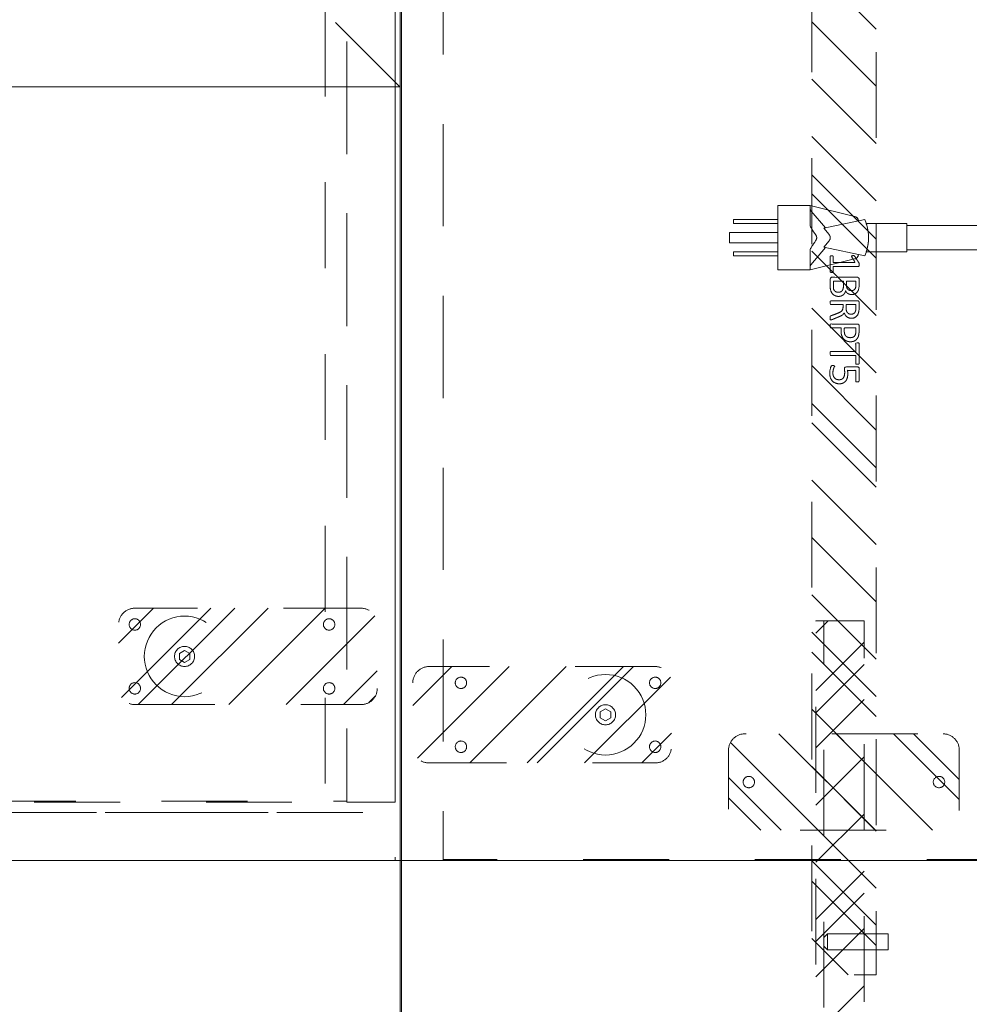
# Model space of a CAD drawing. Header units: inches. Extents: x -434 to -285, y -58 to 33.
# Tile 83 of 103: x -323 to -309, y 4 to 19. Entities that reach past the tile are written whole.
import ezdxf

# ---------------------------------------------------------------- set-up
doc = ezdxf.new("R2010")
doc.units = ezdxf.units.IN
doc.header["$LTSCALE"] = 32
doc.header["$MEASUREMENT"] = 0
doc.linetypes.add('Dash Style-1', pattern=[0.083328, 0.041656, -0.041672])
for name, color, linetype, lineweight in [('DashLine', 7, 'Dash Style-1', 13), ('DashLineFill', 7, 'Dash Style-1', 13), ('Drawing', 7, 'Continuous', 18), ('Metal-DeskStructure', 7, 'Continuous', 13), ('None', 7, 'Continuous', 18), ('SolidLine', 7, 'Continuous', 15)]:
    doc.layers.add(name, color=color, linetype=linetype, lineweight=lineweight)
pattern_1 = [(45, (0, 0), (-1.61302, 1.93572), []), (45, (-1.0608, 1.0608), (-0.472346, 0.416761), [])]

# ---------------------------------------------------------------- blocks, each defined once
blk = doc.blocks.new('1BP8DW-Leveler (2D)')
at = {"layer": 'DashLine', "flags": 128}
for points in [[(0.625, 0), (0.622, -0.061), (0.613, -0.122), (0.598, -0.181), (0.577, -0.239), (0.551, -0.295), (0.52, -0.347), (0.483, -0.396), (0.442, -0.442), (0.396, -0.483), (0.347, -0.52), (0.295, -0.551), (0.239, -0.577), (0.181, -0.598), (0.122, -0.613), (0.061, -0.622), (0, -0.625), (-0.061, -0.622), (-0.122, -0.613), (-0.181, -0.598), (-0.239, -0.577), (-0.295, -0.551), (-0.347, -0.52), (-0.396, -0.483), (-0.442, -0.442), (-0.483, -0.396), (-0.52, -0.347), (-0.551, -0.295), (-0.577, -0.239), (-0.598, -0.181), (-0.613, -0.122), (-0.622, -0.061), (-0.625, 0), (-0.622, 0.061), (-0.613, 0.122), (-0.598, 0.181), (-0.577, 0.239), (-0.551, 0.295), (-0.52, 0.347), (-0.483, 0.396), (-0.442, 0.442), (-0.396, 0.483), (-0.347, 0.52), (-0.295, 0.551), (-0.239, 0.577), (-0.181, 0.598), (-0.122, 0.613), (-0.061, 0.622), (0, 0.625), (0.061, 0.622), (0.122, 0.613), (0.181, 0.598), (0.239, 0.577), (0.295, 0.551), (0.347, 0.52), (0.396, 0.483), (0.442, 0.442), (0.483, 0.396), (0.52, 0.347), (0.551, 0.295), (0.577, 0.239), (0.598, 0.181), (0.613, 0.122), (0.622, 0.061)], [(0, 0.156), (0.015, 0.155), (0.03, 0.153), (0.045, 0.15), (0.06, 0.144), (0.074, 0.138), (0.087, 0.13), (0.099, 0.121), (0.11, 0.11), (0.121, 0.099), (0.13, 0.087), (0.138, 0.074), (0.144, 0.06), (0.15, 0.045), (0.153, 0.03), (0.155, 0.015), (0.156, 0), (0.155, -0.015), (0.153, -0.03), (0.15, -0.045), (0.144, -0.06), (0.138, -0.074), (0.13, -0.087), (0.121, -0.099), (0.11, -0.11), (0.099, -0.121), (0.087, -0.13), (0.074, -0.138), (0.06, -0.144), (0.045, -0.15), (0.03, -0.153), (0.015, -0.155), (0, -0.156), (-0.015, -0.155), (-0.03, -0.153), (-0.045, -0.15), (-0.06, -0.144), (-0.074, -0.138), (-0.087, -0.13), (-0.099, -0.121), (-0.11, -0.11), (-0.121, -0.099), (-0.13, -0.087), (-0.138, -0.074), (-0.144, -0.06), (-0.15, -0.045), (-0.153, -0.03), (-0.155, -0.015), (-0.156, 0), (-0.155, 0.015), (-0.153, 0.03), (-0.15, 0.045), (-0.144, 0.06), (-0.138, 0.074), (-0.13, 0.087), (-0.121, 0.099), (-0.11, 0.11), (-0.099, 0.121), (-0.087, 0.13), (-0.074, 0.138), (-0.06, 0.144), (-0.045, 0.15), (-0.03, 0.153), (-0.015, 0.155)], [(0, 0.094), (-0.081, 0.047), (-0.081, -0.047), (0, -0.094), (0.081, -0.047), (0.081, 0.047)]]:
    blk.add_lwpolyline(points, close=True, dxfattribs=at)
blk = doc.blocks.new('Slate-LSVS-Leveler (2D)')
at = {"layer": 'DashLineFill', "linetype": 'Continuous', "lineweight": 13}
h = blk.add_hatch(dxfattribs=at)
h.set_pattern_fill('Steel', color=253, style=0, pattern_type=2)
h.set_pattern_definition(pattern_1)
edge = h.paths.add_edge_path()
edge.add_arc((-2.74, 0.496), 0.252, 90, 180, ccw=False)
edge.add_line((-2.74, 0.748), (0.772, 0.748))
edge.add_arc((0.772, 0.496), 0.252, 0, 90, ccw=False)
edge.add_line((1.024, 0.496), (1.024, -0.496))
edge.add_arc((0.772, -0.496), 0.252, -90, 0, ccw=False)
edge.add_line((0.772, -0.748), (-2.74, -0.748))
edge.add_arc((-2.74, -0.496), 0.252, 180, 270, ccw=False)
edge.add_line((-2.992, -0.496), (-2.992, 0.496))
at = {"layer": 'DashLineFill', "flags": 128}
blk.add_lwpolyline([(-2.992, 0.496, -0.414214), (-2.74, 0.748), (0.772, 0.748, -0.414214), (1.024, 0.496), (1.024, -0.496, -0.414214), (0.772, -0.748), (-2.74, -0.748, -0.414214), (-2.992, -0.496)], format="xyb", close=True, dxfattribs=at)
at = {"layer": 'SolidLine', "flags": 128}
for points in [[(-2.244, 0.585), (-2.235, 0.584), (-2.227, 0.583), (-2.218, 0.581), (-2.21, 0.578), (-2.202, 0.574), (-2.195, 0.57), (-2.188, 0.565), (-2.181, 0.559), (-2.176, 0.552), (-2.17, 0.545), (-2.166, 0.538), (-2.162, 0.53), (-2.159, 0.522), (-2.157, 0.513), (-2.156, 0.505), (-2.156, 0.496), (-2.156, 0.487), (-2.157, 0.479), (-2.159, 0.47), (-2.162, 0.462), (-2.166, 0.454), (-2.17, 0.447), (-2.176, 0.44), (-2.181, 0.433), (-2.188, 0.428), (-2.195, 0.422), (-2.202, 0.418), (-2.21, 0.414), (-2.218, 0.411), (-2.227, 0.409), (-2.235, 0.408), (-2.244, 0.407), (-2.253, 0.408), (-2.261, 0.409), (-2.27, 0.411), (-2.278, 0.414), (-2.286, 0.418), (-2.293, 0.422), (-2.3, 0.428), (-2.307, 0.433), (-2.313, 0.44), (-2.318, 0.447), (-2.322, 0.454), (-2.326, 0.462), (-2.329, 0.47), (-2.331, 0.479), (-2.332, 0.487), (-2.333, 0.496), (-2.332, 0.505), (-2.331, 0.513), (-2.329, 0.522), (-2.326, 0.53), (-2.322, 0.538), (-2.318, 0.545), (-2.313, 0.552), (-2.307, 0.559), (-2.3, 0.565), (-2.293, 0.57), (-2.286, 0.574), (-2.278, 0.578), (-2.27, 0.581), (-2.261, 0.583), (-2.253, 0.584)], [(0.772, 0.585), (0.78, 0.584), (0.789, 0.583), (0.797, 0.581), (0.806, 0.578), (0.813, 0.574), (0.821, 0.57), (0.828, 0.565), (0.834, 0.559), (0.84, 0.552), (0.845, 0.545), (0.85, 0.538), (0.853, 0.53), (0.856, 0.522), (0.859, 0.513), (0.86, 0.505), (0.86, 0.496), (0.86, 0.487), (0.859, 0.479), (0.856, 0.47), (0.853, 0.462), (0.85, 0.454), (0.845, 0.447), (0.84, 0.44), (0.834, 0.433), (0.828, 0.428), (0.821, 0.422), (0.813, 0.418), (0.806, 0.414), (0.797, 0.411), (0.789, 0.409), (0.78, 0.408), (0.772, 0.407), (0.763, 0.408), (0.754, 0.409), (0.746, 0.411), (0.738, 0.414), (0.73, 0.418), (0.722, 0.422), (0.715, 0.428), (0.709, 0.433), (0.703, 0.44), (0.698, 0.447), (0.694, 0.454), (0.69, 0.462), (0.687, 0.47), (0.685, 0.479), (0.683, 0.487), (0.683, 0.496), (0.683, 0.505), (0.685, 0.513), (0.687, 0.522), (0.69, 0.53), (0.694, 0.538), (0.698, 0.545), (0.703, 0.552), (0.709, 0.559), (0.715, 0.565), (0.722, 0.57), (0.73, 0.574), (0.738, 0.578), (0.746, 0.581), (0.754, 0.583), (0.763, 0.584)], [(-2.244, -0.407), (-2.235, -0.408), (-2.227, -0.409), (-2.218, -0.411), (-2.21, -0.414), (-2.202, -0.418), (-2.195, -0.422), (-2.188, -0.428), (-2.181, -0.433), (-2.176, -0.44), (-2.17, -0.447), (-2.166, -0.454), (-2.162, -0.462), (-2.159, -0.47), (-2.157, -0.479), (-2.156, -0.487), (-2.156, -0.496), (-2.156, -0.505), (-2.157, -0.513), (-2.159, -0.522), (-2.162, -0.53), (-2.166, -0.538), (-2.17, -0.545), (-2.176, -0.552), (-2.181, -0.559), (-2.188, -0.565), (-2.195, -0.57), (-2.202, -0.574), (-2.21, -0.578), (-2.218, -0.581), (-2.227, -0.583), (-2.235, -0.584), (-2.244, -0.585), (-2.253, -0.584), (-2.261, -0.583), (-2.27, -0.581), (-2.278, -0.578), (-2.286, -0.574), (-2.293, -0.57), (-2.3, -0.565), (-2.307, -0.559), (-2.313, -0.552), (-2.318, -0.545), (-2.322, -0.538), (-2.326, -0.53), (-2.329, -0.522), (-2.331, -0.513), (-2.332, -0.505), (-2.333, -0.496), (-2.332, -0.487), (-2.331, -0.479), (-2.329, -0.47), (-2.326, -0.462), (-2.322, -0.454), (-2.318, -0.447), (-2.313, -0.44), (-2.307, -0.433), (-2.3, -0.428), (-2.293, -0.422), (-2.286, -0.418), (-2.278, -0.414), (-2.27, -0.411), (-2.261, -0.409), (-2.253, -0.408)], [(0.772, -0.407), (0.78, -0.408), (0.789, -0.409), (0.797, -0.411), (0.806, -0.414), (0.813, -0.418), (0.821, -0.422), (0.828, -0.428), (0.834, -0.433), (0.84, -0.44), (0.845, -0.447), (0.85, -0.454), (0.853, -0.462), (0.856, -0.47), (0.859, -0.479), (0.86, -0.487), (0.86, -0.496), (0.86, -0.505), (0.859, -0.513), (0.856, -0.522), (0.853, -0.53), (0.85, -0.538), (0.845, -0.545), (0.84, -0.552), (0.834, -0.559), (0.828, -0.565), (0.821, -0.57), (0.813, -0.574), (0.806, -0.578), (0.797, -0.581), (0.789, -0.583), (0.78, -0.584), (0.772, -0.585), (0.763, -0.584), (0.754, -0.583), (0.746, -0.581), (0.738, -0.578), (0.73, -0.574), (0.722, -0.57), (0.715, -0.565), (0.709, -0.559), (0.703, -0.552), (0.698, -0.545), (0.694, -0.538), (0.69, -0.53), (0.687, -0.522), (0.685, -0.513), (0.683, -0.505), (0.683, -0.496), (0.683, -0.487), (0.685, -0.479), (0.687, -0.47), (0.69, -0.462), (0.694, -0.454), (0.698, -0.447), (0.703, -0.44), (0.709, -0.433), (0.715, -0.428), (0.722, -0.422), (0.73, -0.418), (0.738, -0.414), (0.746, -0.411), (0.754, -0.409), (0.763, -0.408)]]:
    blk.add_lwpolyline(points, close=True, dxfattribs=at)
at = {"layer": 'DashLine', "color": 7}
blk.add_blockref('1BP8DW-Leveler (2D)', (0, 0), dxfattribs=at)
blk = doc.blocks.new('Group-18')
at = {"layer": 'DashLine', "flags": 128}
blk.add_lwpolyline([(1.083, -5.276), (16.87, -5.276), (16.87, -23.268), (1.083, -23.268)], close=True, dxfattribs=at)
blk = doc.blocks.new('Group-19')
at = {"layer": 'DashLine', "flags": 128}
blk.add_lwpolyline([(1.083, -5.276), (16.87, -5.276), (16.87, -23.268), (1.083, -23.268)], close=True, dxfattribs=at)
blk = doc.blocks.new('Group-20')
at = {"layer": 'DashLine', "flags": 128}
for points in [[(0, 0), (17.953, 0), (17.953, -23.11), (0, -23.11)], [(17.205, 0), (17.953, 0), (17.953, -23.11), (17.205, -23.11)], [(0.748, -3.76), (17.205, -3.76), (17.205, -23.091), (0.748, -23.091)], [(0.118, -23.268), (17.835, -23.268), (17.835, -24.016), (0.118, -24.016)]]:
    blk.add_lwpolyline(points, close=True, dxfattribs=at)
at = {"layer": 'None'}
for name in ['Group-18', 'Group-19']:
    blk.add_blockref(name, (0, 0), dxfattribs=at)
at = {"layer": 'None', "color": 7, "rotation": 180}
blk.add_blockref('Slate-LSVS-Leveler (2D)', (14.685, -20.846), dxfattribs=at)
blk = doc.blocks.new('Group-21')
at = {"layer": 'None'}
blk.add_blockref('Group-20', (0, 0), dxfattribs=at)
blk = doc.blocks.new('SL Low Storage (2D)-4')
at = {"layer": 'None'}
blk.add_blockref('Group-21', (0, 0), dxfattribs=at)
at = {"layer": 'Drawing', "color": 0, "flags": 1}
for tag in ['Catalog', 'Custom', 'Tag', 'Option1', 'Option2', 'Option3', 'Option4', 'Option5', 'Option6', 'Option7', 'Option8', 'Option9', 'Option10', 'Option11', 'Option12', 'FinishGroup', 'Discount', 'Item1', 'Item2', 'Item3', 'Item4', 'Item5', 'Item6', 'Item7', 'Item8', 'Item9', 'Item10', 'Item11', 'Item12', 'Item13', 'Item14', 'Item15', 'Item16', 'Item17', 'Item18', 'Item19', 'Item20', 'Item21', 'Item22', 'Item23', 'Item24', 'Item25']:
    blk.add_attdef(tag, (23.865, 16.462), '', height=0.00709, dxfattribs=at)
blk = doc.blocks.new('Group-22')
at = {"layer": 'DashLine', "flags": 128}
for points in [[(0, 0), (0.748, 0), (0.748, -24.016), (0, -24.016)], [(0, 0), (29.961, 0), (29.961, -24.016), (0, -24.016)], [(0.748, -8.091), (29.213, -8.091), (29.213, -23.996), (0.748, -23.996)]]:
    blk.add_lwpolyline(points, close=True, dxfattribs=at)
at = {"layer": 'None', "color": 7}
blk.add_blockref('Slate-LSVS-Leveler (2D)', (3.268, -21.752), dxfattribs=at)
blk = doc.blocks.new('Group-23')
at = {"layer": 'None'}
blk.add_blockref('Group-22', (0, 0), dxfattribs=at)
blk = doc.blocks.new('SL Low Storage (2D)-5')
at = {"layer": 'None'}
blk.add_blockref('Group-23', (0, 0), dxfattribs=at)
at = {"layer": 'Drawing', "color": 0, "flags": 1}
for tag in ['Catalog', 'Option1', 'Option2', 'Option3', 'Option4', 'Option5', 'Option6', 'Option7', 'Option8', 'Option9', 'Option10', 'Option11', 'Option12', 'Custom', 'Tag', 'FinishGroup', 'Discount', 'Item1', 'Item2', 'Item3', 'Item4', 'Item5', 'Item6', 'Item7', 'Item8', 'Item9', 'Item10', 'Item11', 'Item12', 'Item13', 'Item14', 'Item15', 'Item16', 'Item17', 'Item18', 'Item19', 'Item20', 'Item21', 'Item22', 'Item23', 'Item24', 'Item25']:
    blk.add_attdef(tag, (41.818, 20.056), '', height=0.00709, dxfattribs=at)
blk = doc.blocks.new('Group-78')
at = {"layer": 'SolidLine'}
for p, q in [((42.004, -12.008), (41.004, -11.008)), ((30.004, -12.008), (42.004, -12.008)), ((30.004, -12.008), (31.004, -13.008))]:
    blk.add_line(p, q, dxfattribs=at)
blk = doc.blocks.new('Group-79')
at = {"layer": 'SolidLine', "flags": 128}
blk.add_lwpolyline([(0, 0), (72.008, 0), (72.008, -24.016), (0, -24.016)], close=True, dxfattribs=at)
at = {"layer": 'SolidLine'}
blk.add_blockref('Group-78', (0, 0), dxfattribs=at)
blk = doc.blocks.new('Group-80')
at = {"layer": 'None'}
blk.add_blockref('Group-79', (0, 0), dxfattribs=at)
blk = doc.blocks.new('SL Lowboy Top (2D)-1')
at = {"layer": 'None'}
blk.add_blockref('Group-80', (0, 0), dxfattribs=at)
at = {"layer": 'Drawing', "color": 0, "flags": 1}
for tag in ['Catalog', 'Custom', 'FinishGroup', 'Discount', 'Tag', 'Item1', 'Item2', 'Item3', 'Item4', 'Item5', 'Item6', 'Item7', 'Item8', 'Item9', 'Item10', 'Item11', 'Item12', 'Item13', 'Item14', 'Item15', 'Item16', 'Item17', 'Item18', 'Item19', 'Item20', 'Item21', 'Item22', 'Item23', 'Item24', 'Item25', 'Option1', 'Option2', 'Option3', 'Option4', 'Option5', 'Option6', 'Option7', 'Option8', 'Option9', 'Option10', 'Option11', 'Option12']:
    blk.add_attdef(tag, (-0.112, 20.962), '', height=0.00709, dxfattribs=at)
blk = doc.blocks.new('Group-81')
at = {"layer": 'Drawing'}
blk.add_blockref('SL Lowboy Top (2D)-1', (-0.112, 44.977), dxfattribs=at)
at = {"layer": 'Drawing', "color": 0, "flags": 1}
for tag in ['Catalog', 'Custom', 'Tag', 'Option1', 'Option2', 'Option3', 'Option4', 'Option5', 'Option6', 'Option7', 'Option8', 'Option9', 'Option10', 'Option11', 'Option12', 'FinishGroup', 'Discount', 'Item1', 'Item2', 'Item3', 'Item4', 'Item5', 'Item6', 'Item7', 'Item8', 'Item9', 'Item10', 'Item11', 'Item12', 'Item13', 'Item14', 'Item15', 'Item16', 'Item17', 'Item18', 'Item19', 'Item20', 'Item21', 'Item22', 'Item23', 'Item24', 'Item25']:
    blk.add_attdef(tag, (-72.119, 20.962), '', height=0.00709, dxfattribs=at)
blk = doc.blocks.new('Group-44')
at = {"layer": 'SolidLine'}
for p, q in [((-9.206, 0.523), (-9.706, 0.523)), ((-9.706, 0.523), (-9.706, -0.477)), ((-9.206, 0.523), (-9.206, 0.203)), ((-8.515, 0.352), (-9.206, 0.523)), ((-9.206, 0.46), (-9.201, 0.454)), ((-9.194, 0.445), (-9.201, 0.454)), ((-9.187, 0.437), (-9.194, 0.445)), ((-8.968, 0.176), (-9.187, 0.437)), ((-8.509, 0.35), (-8.515, 0.352)), ((-8.503, 0.348), (-8.509, 0.35)), ((-8.497, 0.345), (-8.503, 0.348)), ((-8.492, 0.342), (-8.497, 0.345)), ((-8.486, 0.338), (-8.492, 0.342)), ((-8.481, 0.334), (-8.486, 0.338)), ((-8.477, 0.329), (-8.481, 0.334)), ((-8.472, 0.324), (-8.477, 0.329)), ((-8.469, 0.319), (-8.472, 0.324)), ((-8.465, 0.313), (-8.469, 0.319)), ((-8.462, 0.308), (-8.465, 0.313)), ((-8.46, 0.302), (-8.462, 0.308)), ((-10.393, 0.304), (-10.393, 0.241)), ((-9.706, 0.304), (-10.393, 0.304)), ((-9.706, 0.241), (-10.393, 0.241)), ((-9.206, 0.203), (-9.199, 0.189)), ((-9.199, 0.189), (-9.192, 0.178)), ((-9.192, 0.178), (-9.185, 0.166)), ((-9.178, 0.153), (-9.185, 0.166)), ((-9.17, 0.141), (-9.178, 0.153)), ((-8.357, 0.304), (-8.995, 0.17)), ((-8.995, 0.17), (-8.911, 0.07)), ((-8.458, 0.295), (-8.46, 0.302)), ((-8.457, 0.289), (-8.458, 0.295)), ((-8.456, 0.283), (-8.457, 0.289)), ((-8.336, 0.25), (-8.357, 0.304)), ((-8.333, 0.241), (-8.336, 0.25)), ((-8.32, 0.194), (-8.336, 0.25)), ((-7.706, 0.241), (-8.333, 0.241)), ((-8.333, 0.24), (-8.333, 0.241)), ((-8.333, 0.24), (-8.33, 0.231)), ((-8.328, 0.225), (-8.33, 0.231)), ((-8.327, 0.221), (-8.328, 0.225)), ((-8.326, 0.217), (-8.327, 0.221)), ((-8.324, 0.212), (-8.326, 0.217)), ((-8.324, 0.212), (-8.322, 0.202)), ((-8.322, 0.202), (-8.32, 0.195)), ((-8.32, 0.194), (-8.319, 0.19)), ((-8.319, 0.19), (-8.32, 0.194)), ((-8.308, 0.138), (-8.32, 0.194)), ((-8.316, 0.177), (-8.319, 0.19)), ((-8.316, 0.177), (-8.313, 0.163)), ((-8.31, 0.148), (-8.313, 0.163)), ((-7.706, 0.241), (-7.706, -0.196)), ((-4.526, 0.21), (-7.706, 0.21)), ((-9.706, 0.101), (-10.456, 0.101)), ((-10.456, 0.101), (-10.456, -0.056)), ((-9.17, 0.141), (-9.153, 0.116)), ((-9.153, 0.116), (-9.135, 0.09)), ((-9.12, 0.07), (-9.135, 0.09)), ((-9.118, 0.067), (-9.12, 0.07)), ((-9.118, 0.067), (-9.115, 0.063)), ((-9.113, 0.058), (-9.115, 0.063)), ((-9.113, 0.058), (-9.111, 0.055)), ((-9.11, 0.052), (-9.111, 0.055)), ((-9.108, 0.046), (-9.11, 0.052)), ((-9.107, 0.043), (-9.108, 0.046)), ((-9.108, -0.001), (-9.107, 0.002)), ((-9.106, 0.039), (-9.107, 0.043)), ((-9.107, 0.002), (-9.106, 0.006)), ((-9.105, 0.036), (-9.106, 0.039)), ((-9.106, 0.006), (-9.105, 0.009)), ((-9.105, 0.033), (-9.105, 0.036)), ((-9.104, 0.029), (-9.105, 0.033)), ((-9.105, 0.012), (-9.104, 0.016)), ((-9.105, 0.009), (-9.105, 0.012)), ((-9.104, 0.026), (-9.104, 0.029)), ((-9.104, 0.023), (-9.104, 0.026)), ((-9.104, 0.019), (-9.104, 0.023)), ((-9.104, 0.016), (-9.104, 0.019)), ((-8.909, 0.067), (-8.911, 0.07)), ((-8.909, 0.067), (-8.907, 0.064)), ((-8.907, 0.064), (-8.905, 0.061)), ((-8.905, 0.061), (-8.903, 0.058)), ((-8.902, 0.055), (-8.903, 0.058)), ((-8.902, 0.055), (-8.9, 0.052)), ((-8.9, 0.052), (-8.899, 0.049)), ((-8.897, 0.046), (-8.899, 0.049)), ((-8.896, 0.043), (-8.897, 0.046)), ((-8.896, 0.002), (-8.897, -0.001)), ((-8.896, 0.043), (-8.896, 0.039)), ((-8.896, 0.039), (-8.895, 0.036)), ((-8.895, 0.009), (-8.896, 0.006)), ((-8.896, 0.006), (-8.896, 0.002)), ((-8.894, 0.033), (-8.895, 0.036)), ((-8.894, 0.012), (-8.895, 0.009)), ((-8.894, 0.029), (-8.894, 0.033)), ((-8.894, 0.029), (-8.894, 0.026)), ((-8.894, 0.026), (-8.894, 0.023)), ((-8.894, 0.023), (-8.894, 0.019)), ((-8.894, 0.016), (-8.894, 0.019)), ((-8.894, 0.016), (-8.894, 0.012)), ((-8.31, 0.148), (-8.308, 0.139)), ((-8.306, 0.124), (-8.308, 0.138)), ((-8.301, 0.08), (-8.308, 0.138)), ((-8.308, 0.137), (-8.307, 0.135)), ((-8.306, 0.124), (-8.304, 0.115)), ((-8.303, 0.106), (-8.304, 0.115)), ((-8.302, 0.097), (-8.303, 0.106)), ((-8.301, 0.08), (-8.302, 0.097)), ((-8.301, 0.079), (-8.301, 0.08)), ((-8.301, 0.08), (-8.298, 0.023)), ((-8.3, 0.07), (-8.301, 0.079)), ((-8.301, -0.035), (-8.298, 0.023)), ((-8.299, 0.061), (-8.3, 0.07)), ((-8.299, 0.051), (-8.299, 0.061)), ((-8.299, 0.042), (-8.299, 0.051)), ((-8.298, 0.032), (-8.299, 0.042)), ((-8.299, 0.003), (-8.298, 0.013)), ((-8.299, -0.006), (-8.299, 0.003)), ((-8.298, 0.023), (-8.298, 0.032)), ((-8.298, 0.013), (-8.298, 0.023)), ((-9.706, -0.056), (-10.456, -0.056)), ((-9.199, -0.144), (-9.206, -0.158)), ((-9.199, -0.144), (-9.192, -0.133)), ((-9.194, -0.4), (-8.968, -0.131)), ((-9.185, -0.121), (-9.192, -0.133)), ((-9.185, -0.121), (-9.178, -0.108)), ((-9.17, -0.096), (-9.178, -0.108)), ((-9.17, -0.096), (-9.153, -0.071)), ((-9.153, -0.071), (-9.135, -0.045)), ((-9.12, -0.025), (-9.135, -0.045)), ((-9.12, -0.025), (-9.118, -0.022)), ((-9.118, -0.022), (-9.116, -0.019)), ((-9.115, -0.018), (-9.116, -0.019)), ((-9.113, -0.013), (-9.115, -0.018)), ((-9.113, -0.013), (-9.111, -0.01)), ((-9.111, -0.01), (-9.11, -0.007)), ((-9.11, -0.007), (-9.109, -0.004)), ((-9.108, -0.001), (-9.109, -0.004)), ((-8.911, -0.025), (-8.995, -0.125)), ((-8.995, -0.125), (-8.357, -0.259)), ((-8.909, -0.022), (-8.911, -0.025)), ((-8.907, -0.019), (-8.909, -0.022)), ((-8.907, -0.019), (-8.905, -0.016)), ((-8.903, -0.013), (-8.905, -0.016)), ((-8.902, -0.01), (-8.903, -0.013)), ((-8.9, -0.007), (-8.902, -0.01)), ((-8.899, -0.004), (-8.9, -0.007)), ((-8.897, -0.001), (-8.899, -0.004)), ((-8.336, -0.205), (-8.32, -0.149)), ((-8.32, -0.15), (-8.322, -0.157)), ((-8.32, -0.149), (-8.308, -0.093)), ((-8.319, -0.145), (-8.32, -0.149)), ((-8.32, -0.149), (-8.319, -0.145)), ((-8.319, -0.145), (-8.316, -0.132)), ((-8.313, -0.118), (-8.316, -0.132)), ((-8.31, -0.103), (-8.313, -0.118)), ((-8.31, -0.103), (-8.308, -0.093)), ((-8.308, -0.093), (-8.301, -0.035)), ((-8.308, -0.093), (-8.306, -0.078)), ((-8.306, -0.078), (-8.304, -0.07)), ((-8.304, -0.07), (-8.303, -0.061)), ((-8.303, -0.061), (-8.302, -0.052)), ((-8.302, -0.052), (-8.301, -0.035)), ((-8.301, -0.035), (-8.3, -0.025)), ((-8.3, -0.025), (-8.299, -0.015)), ((-8.299, -0.015), (-8.299, -0.006)), ((-10.393, -0.196), (-10.393, -0.259)), ((-9.706, -0.196), (-10.393, -0.196)), ((-9.706, -0.259), (-10.393, -0.259)), ((-9.206, -0.477), (-9.206, -0.158)), ((-8.515, -0.307), (-8.509, -0.305)), ((-8.509, -0.305), (-8.503, -0.303)), ((-8.503, -0.303), (-8.497, -0.3)), ((-8.497, -0.3), (-8.492, -0.297)), ((-8.492, -0.297), (-8.486, -0.293)), ((-8.486, -0.293), (-8.481, -0.289)), ((-8.481, -0.289), (-8.477, -0.284)), ((-8.477, -0.284), (-8.472, -0.279)), ((-8.472, -0.279), (-8.469, -0.274)), ((-8.469, -0.274), (-8.465, -0.268)), ((-8.465, -0.268), (-8.462, -0.263)), ((-8.462, -0.263), (-8.46, -0.256)), ((-8.46, -0.256), (-8.458, -0.25)), ((-8.458, -0.25), (-8.457, -0.244)), ((-8.457, -0.244), (-8.456, -0.238)), ((-8.357, -0.259), (-8.336, -0.205)), ((-8.336, -0.205), (-8.333, -0.196)), ((-8.333, -0.196), (-8.332, -0.193)), ((-7.706, -0.196), (-8.333, -0.196)), ((-8.332, -0.193), (-8.331, -0.189)), ((-8.33, -0.186), (-8.331, -0.189)), ((-8.328, -0.18), (-8.33, -0.186)), ((-8.327, -0.176), (-8.328, -0.18)), ((-8.327, -0.176), (-8.324, -0.167)), ((-8.324, -0.167), (-8.322, -0.157)), ((-4.526, -0.165), (-7.706, -0.165)), ((-9.206, -0.477), (-8.515, -0.307)), ((-9.206, -0.415), (-9.201, -0.408)), ((-9.194, -0.4), (-9.201, -0.408)), ((-9.206, -0.477), (-9.706, -0.477))]:
    blk.add_line(p, q, dxfattribs=at)
blk = doc.blocks.new('MP-Plug (2D)')
at = {"layer": 'SolidLine', "color": 7}
blk.add_blockref('Group-44', (0, 0), dxfattribs=at)
blk = doc.blocks.new('Group-63')
at = {"layer": 'DashLine'}
for p, q in [((20.086, 0.689), (19.836, 0.689)), ((19.836, 0.689), (19.836, -0.255)), ((20.086, -0.255), (20.086, 0.689)), ((19.836, -0.255), (19.892, -0.311)), ((19.84, -0.255), (19.836, -0.255)), ((19.852, -0.255), (19.84, -0.255)), ((19.872, -0.255), (19.852, -0.255)), ((19.898, -0.255), (19.872, -0.255)), ((19.928, -0.255), (19.898, -0.255)), ((19.961, -0.255), (19.928, -0.255)), ((19.993, -0.255), (19.961, -0.255)), ((20.023, -0.255), (19.993, -0.255)), ((20.049, -0.255), (20.023, -0.255)), ((20.029, -0.311), (20.086, -0.255)), ((20.069, -0.255), (20.049, -0.255)), ((20.081, -0.255), (20.069, -0.255)), ((20.086, -0.255), (20.081, -0.255)), ((19.901, -0.311), (19.892, -0.311)), ((19.912, -0.311), (19.901, -0.311)), ((19.926, -0.311), (19.912, -0.311)), ((19.943, -0.311), (19.926, -0.311)), ((19.978, -0.311), (19.943, -0.311)), ((19.995, -0.311), (19.978, -0.311)), ((20.009, -0.311), (19.995, -0.311)), ((20.02, -0.311), (20.009, -0.311)), ((20.027, -0.311), (20.02, -0.311)), ((20.029, -0.311), (20.027, -0.311))]:
    blk.add_line(p, q, dxfattribs=at)
blk = doc.blocks.new('Group-64')
at = {"layer": 'Metal-DeskStructure', "color": 7}
for points, knots in [([(9.57, -0.189), (9.57, -0.197), (9.568, -0.211), (9.559, -0.213), (9.44, -0.213), (9.321, -0.213), (9.318, -0.212), (9.314, -0.206), (9.312, -0.197), (9.312, -0.184), (9.314, -0.175), (9.316, -0.169), (9.321, -0.165), (9.37, -0.165), (9.417, -0.165), (9.417, 0.004), (9.417, 0.174), (9.374, 0.148), (9.331, 0.122), (9.325, 0.121), (9.316, 0.119), (9.312, 0.122), (9.31, 0.133), (9.31, 0.146), (9.31, 0.156), (9.312, 0.161), (9.316, 0.165), (9.319, 0.167), (9.371, 0.2), (9.423, 0.233), (9.425, 0.235), (9.428, 0.235), (9.434, 0.237), (9.451, 0.237), (9.469, 0.237), (9.474, 0.233), (9.476, 0.229), (9.476, 0.031), (9.476, -0.165), (9.517, -0.165), (9.561, -0.165), (9.565, -0.169), (9.569, -0.175), (9.57, -0.184), (9.57, -0.189)], [0, 0, 0, 0.00261, 0.007831, 0.010441, 0.176195, 0.178805, 0.181415, 0.184026, 0.186636, 0.188594, 0.190551, 0.192509, 0.194467, 0.244389, 0.244389, 0.424498, 0.424498, 0.47805, 0.47805, 0.484241, 0.490432, 0.496622, 0.502813, 0.507071, 0.510941, 0.514811, 0.518682, 0.518682, 0.576295, 0.576295, 0.578743, 0.58119, 0.583638, 0.590247, 0.593184, 0.596122, 0.599059, 0.911881, 0.911881, 0.976501, 0.982376, 0.988251, 0.994125, 1, 1, 1]), ([(9.942, -0.084), (9.942, -0.106), (9.93, -0.141), (9.912, -0.171), (9.884, -0.191), (9.835, -0.213), (9.727, -0.213), (9.661, -0.213), (9.646, -0.202), (9.646, 0.011), (9.646, 0.224), (9.661, 0.235), (9.719, 0.235), (9.811, 0.235), (9.862, 0.218), (9.895, 0.191), (9.914, 0.148), (9.914, 0.106), (9.906, 0.076), (9.892, 0.052), (9.868, 0.032), (9.855, 0.026), (9.873, 0.023), (9.905, 0.004), (9.929, -0.023), (9.942, -0.062), (9.942, -0.084)], [0, 0, 0, 0.031455, 0.06291, 0.094366, 0.125821, 0.188731, 0.266159, 0.275837, 0.285516, 0.435531, 0.44521, 0.454888, 0.521427, 0.574659, 0.627891, 0.681123, 0.734355, 0.762747, 0.791139, 0.819531, 0.847924, 0.847924, 0.885943, 0.923962, 0.961981, 1, 1, 1]), ([(9.853, 0.115), (9.853, 0.132), (9.844, 0.157), (9.823, 0.176), (9.792, 0.185), (9.737, 0.185), (9.705, 0.185), (9.705, 0.113), (9.705, 0.041), (9.739, 0.041), (9.796, 0.041), (9.825, 0.052), (9.844, 0.073), (9.853, 0.1), (9.853, 0.115)], [0, 0, 0, 0.074499, 0.148998, 0.223496, 0.297995, 0.395417, 0.395417, 0.61891, 0.61891, 0.724928, 0.793696, 0.862464, 0.931232, 1, 1, 1]), ([(10.308, -0.204), (10.308, -0.208), (10.306, -0.212), (10.299, -0.213), (10.286, -0.215), (10.267, -0.215), (10.256, -0.213), (10.249, -0.212), (10.245, -0.206), (10.243, -0.201), (10.223, -0.148), (10.203, -0.095), (10.195, -0.077), (10.181, -0.047), (10.158, -0.025), (10.129, -0.014), (10.089, -0.014), (10.07, -0.014), (10.07, -0.109), (10.07, -0.208), (10.066, -0.212), (10.059, -0.213), (10.048, -0.215), (10.031, -0.215), (10.02, -0.213), (10.013, -0.212), (10.009, -0.208), (10.009, 0.003), (10.009, 0.224), (10.024, 0.235), (10.079, 0.235), (10.144, 0.235), (10.166, 0.233), (10.175, 0.231), (10.201, 0.228), (10.241, 0.207), (10.267, 0.178), (10.282, 0.139), (10.282, 0.095), (10.269, 0.058), (10.247, 0.03), (10.214, 0.012), (10.195, 0.004), (10.206, -0.001), (10.225, -0.016), (10.24, -0.036), (10.253, -0.064), (10.26, -0.081), (10.28, -0.129), (10.3, -0.178), (10.306, -0.191), (10.308, -0.202), (10.308, -0.204)], [0, 0, 0, 0.004018, 0.008035, 0.012053, 0.01607, 0.020088, 0.024105, 0.028123, 0.03214, 0.03214, 0.070951, 0.070951, 0.084634, 0.098317, 0.112001, 0.125684, 0.138745, 0.138745, 0.202807, 0.205295, 0.207782, 0.21027, 0.212758, 0.214748, 0.216739, 0.218729, 0.220719, 0.332671, 0.339637, 0.346603, 0.391882, 0.407555, 0.423229, 0.423229, 0.466696, 0.510164, 0.553631, 0.597099, 0.640566, 0.684033, 0.727501, 0.770968, 0.770968, 0.798042, 0.825115, 0.852188, 0.879262, 0.879262, 0.958132, 0.958132, 0.979066, 1, 1, 1]), ([(10.219, 0.109), (10.219, 0.137), (10.195, 0.172), (10.168, 0.181), (10.158, 0.183), (10.136, 0.185), (10.095, 0.185), (10.07, 0.185), (10.07, 0.109), (10.07, 0.034), (10.098, 0.034), (10.151, 0.034), (10.184, 0.045), (10.208, 0.067), (10.219, 0.095), (10.219, 0.109)], [0, 0, 0, 0.142515, 0.285031, 0.285031, 0.330993, 0.376955, 0.445899, 0.445899, 0.655281, 0.655281, 0.734439, 0.800829, 0.867219, 0.93361, 1, 1, 1]), ([(10.646, 0.104), (10.646, 0.069), (10.624, 0.015), (10.583, -0.022), (10.524, -0.044), (10.457, -0.044), (10.432, -0.044), (10.432, -0.124), (10.432, -0.208), (10.428, -0.212), (10.421, -0.213), (10.41, -0.215), (10.393, -0.215), (10.382, -0.213), (10.375, -0.212), (10.371, -0.208), (10.371, 0.002), (10.371, 0.222), (10.386, 0.235), (10.443, 0.235), (10.506, 0.235), (10.531, 0.231), (10.568, 0.224), (10.605, 0.202), (10.633, 0.17), (10.646, 0.128), (10.646, 0.104)], [0, 0, 0, 0.066268, 0.132535, 0.198803, 0.26507, 0.303966, 0.303966, 0.429297, 0.43506, 0.440822, 0.446584, 0.452347, 0.456957, 0.461567, 0.466177, 0.470786, 0.728938, 0.745073, 0.761208, 0.845107, 0.870922, 0.896738, 0.922553, 0.948369, 0.974184, 1, 1, 1]), ([(10.583, 0.098), (10.583, 0.126), (10.563, 0.163), (10.533, 0.18), (10.502, 0.185), (10.459, 0.185), (10.432, 0.185), (10.432, 0.096), (10.432, 0.006), (10.459, 0.006), (10.511, 0.006), (10.548, 0.019), (10.572, 0.045), (10.583, 0.078), (10.583, 0.098)], [0, 0, 0, 0.053098, 0.106195, 0.159293, 0.212391, 0.297937, 0.297937, 0.584068, 0.584068, 0.669615, 0.752211, 0.834807, 0.917404, 1, 1, 1]), ([(10.996, 0.209), (10.996, 0.203), (10.996, 0.193), (10.992, 0.187), (10.987, 0.183), (10.922, 0.183), (10.859, 0.183), (10.859, -0.01), (10.859, -0.208), (10.856, -0.212), (10.848, -0.213), (10.837, -0.215), (10.82, -0.215), (10.809, -0.213), (10.802, -0.212), (10.798, -0.208), (10.798, -0.01), (10.798, 0.183), (10.736, 0.183), (10.671, 0.183), (10.665, 0.187), (10.664, 0.193), (10.662, 0.202), (10.662, 0.215), (10.664, 0.226), (10.665, 0.231), (10.671, 0.235), (10.829, 0.235), (10.987, 0.235), (10.992, 0.231), (10.996, 0.226), (10.996, 0.215), (10.996, 0.209)], [0, 0, 0, 0.003046, 0.005389, 0.007733, 0.010076, 0.089744, 0.089744, 0.335779, 0.340465, 0.345152, 0.349838, 0.354524, 0.360382, 0.36624, 0.372099, 0.377957, 0.6855, 0.6855, 0.785085, 0.788014, 0.790943, 0.793872, 0.796801, 0.798998, 0.801195, 0.803391, 0.805588, 0.991213, 0.99341, 0.995606, 0.997803, 1, 1, 1]), ([(11.299, -0.07), (11.299, -0.105), (11.275, -0.162), (11.23, -0.201), (11.169, -0.221), (11.11, -0.221), (11.073, -0.213), (11.044, -0.206), (11.025, -0.197), (11.02, -0.193), (11.018, -0.188), (11.016, -0.182), (11.016, -0.172), (11.016, -0.162), (11.018, -0.153), (11.02, -0.145), (11.024, -0.143), (11.029, -0.143), (11.044, -0.153), (11.068, -0.162), (11.105, -0.171), (11.153, -0.171), (11.191, -0.16), (11.219, -0.136), (11.236, -0.101), (11.236, -0.053), (11.223, -0.022), (11.195, 0.001), (11.151, 0.012), (11.101, 0.012), (11.07, 0.008), (11.048, 0.008), (11.038, 0.017), (11.038, 0.121), (11.038, 0.224), (11.049, 0.235), (11.159, 0.235), (11.262, 0.235), (11.265, 0.231), (11.269, 0.226), (11.271, 0.215), (11.271, 0.196), (11.263, 0.183), (11.174, 0.183), (11.09, 0.183), (11.09, 0.12), (11.09, 0.056), (11.103, 0.058), (11.129, 0.06), (11.184, 0.06), (11.241, 0.041), (11.278, 0.008), (11.299, -0.04), (11.299, -0.07)], [0, 0, 0, 0.016248, 0.032495, 0.048743, 0.064991, 0.07474, 0.084488, 0.094237, 0.103985, 0.113734, 0.123483, 0.133231, 0.143955, 0.155653, 0.167352, 0.17905, 0.190748, 0.214145, 0.237542, 0.260938, 0.284335, 0.304389, 0.324444, 0.344498, 0.364552, 0.381743, 0.398934, 0.416124, 0.433315, 0.445134, 0.456952, 0.465394, 0.473836, 0.532936, 0.541379, 0.549822, 0.625104, 0.627919, 0.630733, 0.633547, 0.636362, 0.642928, 0.649495, 0.749089, 0.749089, 0.824606, 0.824606, 0.840082, 0.855558, 0.891668, 0.927779, 0.963889, 1, 1, 1]), ([(9.879, -0.088), (9.879, -0.068), (9.866, -0.038), (9.842, -0.018), (9.805, -0.007), (9.741, -0.007), (9.705, -0.007), (9.705, -0.085), (9.705, -0.164), (9.749, -0.164), (9.833, -0.164), (9.866, -0.136), (9.879, -0.106), (9.879, -0.088)], [0, 0, 0, 0.079156, 0.158312, 0.237468, 0.316624, 0.419526, 0.419526, 0.643799, 0.643799, 0.767809, 0.883905, 0.941952, 1, 1, 1])]:
    blk.add_open_spline(points, degree=2, knots=knots, dxfattribs=at)
blk = doc.blocks.new('1BRPT5-RightBeam (2D)')
at = {"layer": 'DashLineFill', "linetype": 'Continuous', "lineweight": 13}
h = blk.add_hatch(dxfattribs=at)
h.set_pattern_fill('Steel', color=253, style=0, pattern_type=2)
h.set_pattern_definition(pattern_1)
edge = h.paths.add_edge_path()
edge.add_arc((16.982, 1.541), 0.25, 90, 180, ccw=False)
edge.add_line((16.982, 1.791), (17.978, 1.791))
edge.add_arc((17.978, 1.541), 0.25, 0, 90, ccw=False)
edge.add_line((18.228, 1.541), (18.228, -1.541))
edge.add_arc((17.978, -1.541), 0.25, 270, 360, ccw=False)
edge.add_line((17.978, -1.791), (16.982, -1.791))
edge.add_arc((16.982, -1.541), 0.25, 180, 270, ccw=False)
edge.add_line((16.732, -1.541), (16.732, 1.541))
h = blk.add_hatch(dxfattribs=at)
h.set_pattern_fill('Steel', color=253, style=0, pattern_type=2)
h.set_pattern_definition(pattern_1)
h.paths.add_polyline_path([(-1.85, 0.5), (20.472, 0.5), (20.472, -0.5), (-1.85, -0.5)])
at = {"layer": 'DashLineFill'}
for p, q in [((2.362, 0.5), (2.362, -0.5)), ((3.386, 0.5), (3.386, -0.5))]:
    blk.add_line(p, q, dxfattribs=at)
at = {"layer": 'DashLineFill', "flags": 128}
blk.add_lwpolyline([(16.732, 1.541, -0.414214), (16.982, 1.791), (17.978, 1.791, -0.414214), (18.228, 1.541), (18.228, -1.541, -0.414214), (17.978, -1.791), (16.982, -1.791, -0.414214), (16.732, -1.541)], format="xyb", close=True, dxfattribs=at)
blk.add_lwpolyline([(-1.85, 0.5), (20.472, 0.5), (20.472, -0.5), (-1.85, -0.5)], close=True, dxfattribs=at)
at = {"layer": 'SolidLine', "flags": 128}
for points in [[(17.569, 1.476), (17.568, 1.468), (17.567, 1.459), (17.565, 1.451), (17.562, 1.442), (17.558, 1.435), (17.554, 1.427), (17.549, 1.42), (17.543, 1.414), (17.537, 1.408), (17.53, 1.403), (17.522, 1.398), (17.514, 1.395), (17.506, 1.392), (17.498, 1.389), (17.489, 1.388), (17.48, 1.388), (17.472, 1.388), (17.463, 1.389), (17.455, 1.392), (17.446, 1.395), (17.439, 1.398), (17.431, 1.403), (17.424, 1.408), (17.418, 1.414), (17.412, 1.42), (17.407, 1.427), (17.402, 1.435), (17.398, 1.442), (17.396, 1.451), (17.393, 1.459), (17.392, 1.468), (17.392, 1.476), (17.392, 1.485), (17.393, 1.494), (17.396, 1.502), (17.398, 1.51), (17.402, 1.518), (17.407, 1.526), (17.412, 1.533), (17.418, 1.539), (17.424, 1.545), (17.431, 1.55), (17.439, 1.555), (17.446, 1.558), (17.455, 1.561), (17.463, 1.563), (17.472, 1.565), (17.48, 1.565), (17.489, 1.565), (17.498, 1.563), (17.506, 1.561), (17.514, 1.558), (17.522, 1.555), (17.53, 1.55), (17.537, 1.545), (17.543, 1.539), (17.549, 1.533), (17.554, 1.526), (17.558, 1.518), (17.562, 1.51), (17.565, 1.502), (17.567, 1.494), (17.568, 1.485)], [(-1.177, -0.373), (-1.213, -0.369), (-1.249, -0.361), (-1.284, -0.349), (-1.317, -0.334), (-1.349, -0.316), (-1.379, -0.295), (-1.407, -0.271), (-1.433, -0.245), (-1.455, -0.216), (-1.475, -0.185), (-1.491, -0.152), (-1.505, -0.118), (-1.514, -0.082), (-1.521, -0.046), (-1.524, -0.009), (-1.523, 0.027), (-1.518, 0.064), (-1.51, 0.099), (-1.499, 0.134), (-1.484, 0.168), (-1.466, 0.2), (-1.445, 0.23), (-1.421, 0.258), (-1.394, 0.283), (-1.365, 0.306), (-1.334, 0.325), (-1.301, 0.342), (-1.267, 0.355), (-1.232, 0.365), (-1.196, 0.371), (-1.159, 0.374), (-1.122, 0.373), (-1.086, 0.369), (-1.05, 0.361), (-1.015, 0.349), (-0.982, 0.334), (-0.95, 0.316), (-0.92, 0.295), (-0.892, 0.271), (-0.867, 0.245), (-0.844, 0.216), (-0.824, 0.185), (-0.808, 0.152), (-0.795, 0.118), (-0.785, 0.082), (-0.778, 0.046), (-0.776, 0.009), (-0.777, -0.027), (-0.781, -0.064), (-0.789, -0.099), (-0.801, -0.134), (-0.815, -0.168), (-0.833, -0.2), (-0.855, -0.23), (-0.878, -0.258), (-0.905, -0.283), (-0.934, -0.306), (-0.965, -0.325), (-0.998, -0.342), (-1.032, -0.355), (-1.067, -0.365), (-1.104, -0.371), (-1.14, -0.374)], [(1.122, -0.373), (1.086, -0.369), (1.05, -0.361), (1.015, -0.349), (0.982, -0.334), (0.95, -0.316), (0.92, -0.295), (0.892, -0.271), (0.867, -0.245), (0.844, -0.216), (0.824, -0.185), (0.808, -0.152), (0.795, -0.118), (0.785, -0.082), (0.778, -0.046), (0.776, -0.009), (0.777, 0.027), (0.781, 0.064), (0.789, 0.099), (0.801, 0.134), (0.815, 0.168), (0.833, 0.2), (0.855, 0.23), (0.878, 0.258), (0.905, 0.283), (0.934, 0.306), (0.965, 0.325), (0.998, 0.342), (1.032, 0.355), (1.067, 0.365), (1.104, 0.371), (1.14, 0.374), (1.177, 0.373), (1.213, 0.369), (1.249, 0.361), (1.284, 0.349), (1.317, 0.334), (1.349, 0.316), (1.379, 0.295), (1.407, 0.271), (1.433, 0.245), (1.455, 0.216), (1.475, 0.185), (1.491, 0.152), (1.505, 0.118), (1.514, 0.082), (1.521, 0.046), (1.524, 0.009), (1.523, -0.027), (1.518, -0.064), (1.51, -0.099), (1.499, -0.134), (1.484, -0.168), (1.466, -0.2), (1.445, -0.23), (1.421, -0.258), (1.394, -0.283), (1.365, -0.306), (1.334, -0.325), (1.301, -0.342), (1.267, -0.355), (1.232, -0.365), (1.196, -0.371), (1.159, -0.374)], [(-1.15, -0.131), (-1.162, -0.13), (-1.175, -0.128), (-1.188, -0.125), (-1.2, -0.121), (-1.211, -0.115), (-1.222, -0.109), (-1.233, -0.101), (-1.242, -0.093), (-1.251, -0.083), (-1.258, -0.073), (-1.265, -0.062), (-1.27, -0.05), (-1.275, -0.038), (-1.278, -0.026), (-1.28, -0.013), (-1.28, 0), (-1.28, 0.013), (-1.278, 0.026), (-1.275, 0.038), (-1.27, 0.05), (-1.265, 0.062), (-1.258, 0.073), (-1.251, 0.083), (-1.242, 0.093), (-1.233, 0.101), (-1.222, 0.109), (-1.211, 0.115), (-1.2, 0.121), (-1.188, 0.125), (-1.175, 0.128), (-1.162, 0.13), (-1.15, 0.131), (-1.137, 0.13), (-1.124, 0.128), (-1.112, 0.125), (-1.1, 0.121), (-1.088, 0.115), (-1.077, 0.109), (-1.067, 0.101), (-1.057, 0.093), (-1.048, 0.083), (-1.041, 0.073), (-1.034, 0.062), (-1.029, 0.05), (-1.024, 0.038), (-1.021, 0.026), (-1.019, 0.013), (-1.019, 0), (-1.019, -0.013), (-1.021, -0.026), (-1.024, -0.038), (-1.029, -0.05), (-1.034, -0.062), (-1.041, -0.073), (-1.048, -0.083), (-1.057, -0.093), (-1.067, -0.101), (-1.077, -0.109), (-1.088, -0.115), (-1.1, -0.121), (-1.112, -0.125), (-1.124, -0.128), (-1.137, -0.13)], [(1.28, 0), (1.28, -0.013), (1.278, -0.026), (1.275, -0.038), (1.27, -0.05), (1.265, -0.062), (1.258, -0.073), (1.251, -0.083), (1.242, -0.093), (1.233, -0.101), (1.222, -0.109), (1.211, -0.115), (1.2, -0.121), (1.188, -0.125), (1.175, -0.128), (1.162, -0.13), (1.15, -0.131), (1.137, -0.13), (1.124, -0.128), (1.112, -0.125), (1.1, -0.121), (1.088, -0.115), (1.077, -0.109), (1.067, -0.101), (1.057, -0.093), (1.048, -0.083), (1.041, -0.073), (1.034, -0.062), (1.029, -0.05), (1.024, -0.038), (1.021, -0.026), (1.019, -0.013), (1.019, 0), (1.019, 0.013), (1.021, 0.026), (1.024, 0.038), (1.029, 0.05), (1.034, 0.062), (1.041, 0.073), (1.048, 0.083), (1.057, 0.093), (1.067, 0.101), (1.077, 0.109), (1.088, 0.115), (1.1, 0.121), (1.112, 0.125), (1.124, 0.128), (1.137, 0.13), (1.15, 0.131), (1.162, 0.13), (1.175, 0.128), (1.188, 0.125), (1.2, 0.121), (1.211, 0.115), (1.222, 0.109), (1.233, 0.101), (1.242, 0.093), (1.251, 0.083), (1.258, 0.073), (1.265, 0.062), (1.27, 0.05), (1.275, 0.038), (1.278, 0.026), (1.28, 0.013)], [(17.569, -1.476), (17.568, -1.485), (17.567, -1.494), (17.565, -1.502), (17.562, -1.51), (17.558, -1.518), (17.554, -1.526), (17.549, -1.533), (17.543, -1.539), (17.537, -1.545), (17.53, -1.55), (17.522, -1.555), (17.514, -1.558), (17.506, -1.561), (17.498, -1.563), (17.489, -1.565), (17.48, -1.565), (17.472, -1.565), (17.463, -1.563), (17.455, -1.561), (17.446, -1.558), (17.439, -1.555), (17.431, -1.55), (17.424, -1.545), (17.418, -1.539), (17.412, -1.533), (17.407, -1.526), (17.402, -1.518), (17.398, -1.51), (17.396, -1.502), (17.393, -1.494), (17.392, -1.485), (17.392, -1.476), (17.392, -1.468), (17.393, -1.459), (17.396, -1.451), (17.398, -1.442), (17.402, -1.435), (17.407, -1.427), (17.412, -1.42), (17.418, -1.414), (17.424, -1.408), (17.431, -1.403), (17.439, -1.398), (17.446, -1.395), (17.455, -1.392), (17.463, -1.389), (17.472, -1.388), (17.48, -1.388), (17.489, -1.388), (17.498, -1.389), (17.506, -1.392), (17.514, -1.395), (17.522, -1.398), (17.53, -1.403), (17.537, -1.408), (17.543, -1.414), (17.549, -1.42), (17.554, -1.427), (17.558, -1.435), (17.562, -1.442), (17.565, -1.451), (17.567, -1.459), (17.568, -1.468)]]:
    blk.add_lwpolyline(points, close=True, dxfattribs=at)
at = {"layer": 'DashLine', "color": 7}
blk.add_blockref('Group-63', (0, 0), dxfattribs=at)
at = {"layer": 'Metal-DeskStructure', "color": 7}
blk.add_blockref('Group-64', (0, 0), dxfattribs=at)
blk = doc.blocks.new('StructEnd-C (2D)')
at = {"layer": 'Metal-DeskStructure', "color": 7}
blk.add_blockref('1BRPT5-RightBeam (2D)', (0.001, -8.11), dxfattribs=at)
blk = doc.blocks.new('1BRPT7-CChannel-762 (2D)')
at = {"layer": 'DashLineFill', "linetype": 'Continuous', "lineweight": 13}
h = blk.add_hatch(dxfattribs=at)
h.set_pattern_fill('Steel', color=253, style=0, pattern_type=2)
h.set_pattern_definition(pattern_1)
h.paths.add_polyline_path([(-0.313, 0.417), (-0.313, 15), (0.437, 15), (0.437, -15), (-0.313, -15), (-0.313, -0.417)])
at = {"layer": 'DashLine'}
blk.add_line((0.311, 15), (0.311, -15), dxfattribs=at)
at = {"layer": 'DashLineFill', "flags": 128}
blk.add_lwpolyline([(-0.313, 0.417), (-0.313, 15), (0.437, 15), (0.437, -15), (-0.313, -15), (-0.313, -0.417)], dxfattribs=at)
blk = doc.blocks.new('29D RUNOFF RETURN LEFT (2D)')
at = {"layer": 'SolidLine', "color": 7}
blk.add_blockref('MP-Plug (2D)', (1.303, 21.073), dxfattribs=at)
at = {"layer": 'SolidLine', "color": 7, "rotation": 270}
blk.add_blockref('StructEnd-C (2D)', (0.732, 30.128), dxfattribs=at)
at = {"layer": 'SolidLine', "flags": 128}
for points in [[(-14.268, 32.884), (14.732, 32.884), (14.732, -33.1), (-14.268, -33.1)], [(-14.248, 32.884), (14.752, 32.884), (14.752, -33.08), (-14.248, -33.08)]]:
    blk.add_lwpolyline(points, close=True, dxfattribs=at)
at = {"layer": 'SolidLine', "color": 7}
blk.add_blockref('MP-Plug (2D)', (1.303, 21.073), dxfattribs=at)
at = {"layer": 'SolidLine', "color": 7, "rotation": 180}
blk.add_blockref('1BRPT7-CChannel-762 (2D)', (-7.378, 0.148), dxfattribs=at)
at = {"layer": 'SolidLine', "color": 7, "rotation": 270}
blk.add_blockref('StructEnd-C (2D)', (0.732, 30.128), dxfattribs=at)
at = {"layer": 'SolidLine', "color": 7, "rotation": 180}
blk.add_blockref('1BRPT7-CChannel-762 (2D)', (-7.378, 0.148), dxfattribs=at)

msp = doc.modelspace()

# ---------------------------------------------------------------- block references
at = {"layer": 'Drawing', "color": 7}
msp.add_blockref('Group-81', (-359.459, -14.977), dxfattribs=at)
at = {"layer": 'Drawing'}
for name, p in [('SL Low Storage (2D)-4', (-335.594, 30)), ('SL Low Storage (2D)-5', (-317.642, 30))]:
    msp.add_blockref(name, p, dxfattribs=at)

# ---------------------------------------------------------------- next in the draw order: block references
at = {"layer": 'Drawing', "color": 7}
msp.add_blockref('29D RUNOFF RETURN LEFT (2D)', (-303.295, -5.443), dxfattribs=at)

doc.saveas('drawing.dxf')
